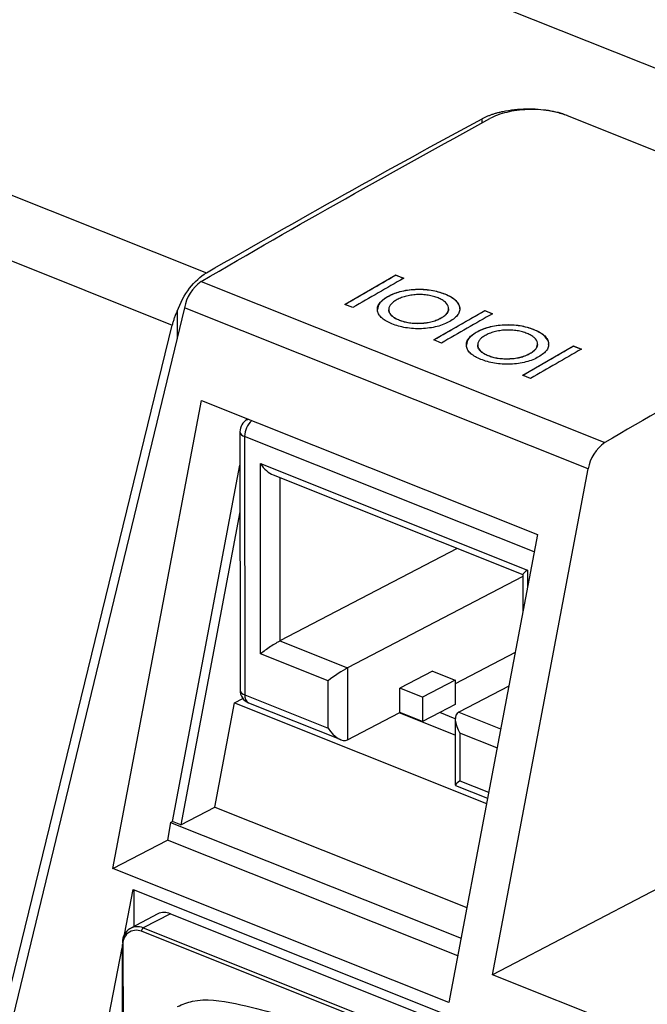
# Model space of a CAD drawing. Header units: millimetres. Extents: x -0.39 to 0.76, y -0.29 to 0.59.
# Tile 63 of 137: x 0.5806 to 0.6036, y -0.0902 to -0.0543. Entities that reach past the tile are written whole.
import ezdxf

# ---------------------------------------------------------------- set-up
doc = ezdxf.new("R2010")
doc.units = ezdxf.units.MM

msp = doc.modelspace()

# ---------------------------------------------------------------- linework, layer by layer
at = {"color": 7, "linetype": 'Continuous', "lineweight": 25}
for p, q in [((0.580644, -0.046798), (0.671867, -0.083179)), ((0.565884, -0.054927), (0.587458, -0.06353)), ((0.564605, -0.056817), (0.58621, -0.065434)), ((0.600626, -0.057783), (0.632981, -0.070686)), ((0.594374, -0.063618), (0.592522, -0.064684)), ((0.594374, -0.063609), (0.594661, -0.063724)), ((0.594374, -0.063618), (0.594374, -0.063609)), ((0.594652, -0.063729), (0.594374, -0.063618)), ((0.587266, -0.063846), (0.602003, -0.069723)), ((0.59616, -0.064306), (0.59616, -0.064297)), ((0.5928, -0.064795), (0.592513, -0.06468)), ((0.594067, -0.064409), (0.594067, -0.0644)), ((0.586663, -0.064807), (0.576252, -0.107804)), ((0.586392, -0.064929), (0.58639, -0.065932)), ((0.6014, -0.070684), (0.586663, -0.064807)), ((0.594116, -0.064864), (0.594116, -0.064873)), ((0.59762, -0.064913), (0.595768, -0.065978)), ((0.5963, -0.064843), (0.5963, -0.064834)), ((0.59762, -0.064904), (0.597907, -0.065019)), ((0.59762, -0.064913), (0.59762, -0.064904)), ((0.597898, -0.065024), (0.59762, -0.064913)), ((0.594503, -0.065262), (0.594503, -0.065253)), ((0.596035, -0.06518), (0.596035, -0.065171)), ((0.575833, -0.10792), (0.58621, -0.065434)), ((0.597313, -0.065704), (0.597313, -0.065695)), ((0.599407, -0.065601), (0.599407, -0.065592)), ((0.596047, -0.066089), (0.595759, -0.065975)), ((0.599546, -0.066138), (0.599546, -0.066129)), ((0.597362, -0.066158), (0.597362, -0.066167)), ((0.600866, -0.066207), (0.599015, -0.067273)), ((0.599281, -0.066474), (0.599281, -0.066466)), ((0.600866, -0.066199), (0.601153, -0.066313)), ((0.600866, -0.066207), (0.600866, -0.066199)), ((0.601144, -0.066318), (0.600866, -0.066207)), ((0.597749, -0.066556), (0.597749, -0.066547)), ((0.599293, -0.067384), (0.599005, -0.067269)), ((0.584048, -0.085271), (0.587276, -0.068187)), ((0.587276, -0.068187), (0.599541, -0.073078)), ((0.588985, -0.068868), (0.588951, -0.068886)), ((0.588682, -0.06933), (0.588687, -0.078763)), ((0.588853, -0.069501), (0.588858, -0.078935)), ((0.586223, -0.083558), (0.588683, -0.070544)), ((0.589436, -0.07049), (0.59918, -0.074376)), ((0.58944, -0.077432), (0.589436, -0.07049)), ((0.597909, -0.089153), (0.6014, -0.070684)), ((0.589891, -0.070907), (0.59901, -0.074544)), ((0.588684, -0.072252), (0.586524, -0.083678)), ((0.599541, -0.073078), (0.596313, -0.090162)), ((0.596618, -0.07359), (0.590145, -0.076965)), ((0.59901, -0.074614), (0.592613, -0.07795)), ((0.59901, -0.07454), (0.599011, -0.075886)), ((0.590145, -0.076965), (0.592613, -0.07795)), ((0.591908, -0.078416), (0.58944, -0.077432)), ((0.598727, -0.077388), (0.596538, -0.078529)), ((0.592613, -0.07795), (0.592615, -0.080575)), ((0.59571, -0.078071), (0.594524, -0.078689)), ((0.59571, -0.078071), (0.596538, -0.078401)), ((0.591909, -0.080152), (0.591908, -0.078416)), ((0.594525, -0.079579), (0.594524, -0.078689)), ((0.595352, -0.079019), (0.594524, -0.078689)), ((0.596538, -0.078401), (0.595352, -0.079019)), ((0.596538, -0.078401), (0.596538, -0.079291)), ((0.598495, -0.078615), (0.596669, -0.079567)), ((0.588482, -0.07923), (0.588791, -0.079068)), ((0.588858, -0.078935), (0.591909, -0.080152)), ((0.595352, -0.079019), (0.595353, -0.079909)), ((0.587763, -0.083032), (0.588482, -0.07923)), ((0.588482, -0.07923), (0.597685, -0.0829)), ((0.589002, -0.079227), (0.592364, -0.080568)), ((0.596538, -0.079291), (0.595983, -0.07958)), ((0.592615, -0.080575), (0.594497, -0.079593)), ((0.594525, -0.079579), (0.594497, -0.079593)), ((0.596546, -0.08041), (0.594497, -0.079593)), ((0.595353, -0.079909), (0.594525, -0.079579)), ((0.595983, -0.07958), (0.595353, -0.079909)), ((0.596546, -0.079804), (0.595983, -0.07958)), ((0.596545, -0.079828), (0.596547, -0.082232)), ((0.596716, -0.080334), (0.596717, -0.082069)), ((0.59655, -0.082238), (0.597722, -0.082705)), ((0.586524, -0.083678), (0.587763, -0.083032)), ((0.587763, -0.083032), (0.596967, -0.086702)), ((0.586155, -0.083593), (0.586034, -0.084235)), ((0.586155, -0.083593), (0.586223, -0.083558)), ((0.586155, -0.083593), (0.596755, -0.087821)), ((0.586524, -0.083678), (0.586223, -0.083558)), ((0.584048, -0.085271), (0.586034, -0.084235)), ((0.596634, -0.088463), (0.586034, -0.084235)), ((0.596313, -0.090162), (0.584048, -0.085271)), ((0.584474, -0.087687), (0.584791, -0.086045)), ((0.584791, -0.086045), (0.62279, -0.101199)), ((0.584806, -0.086051), (0.584807, -0.087388)), ((0.603966, -0.085994), (0.597909, -0.089153)), ((0.585683, -0.086931), (0.584695, -0.087446)), ((0.586145, -0.086927), (0.585157, -0.087443)), ((0.586145, -0.086927), (0.602209, -0.093334)), ((0.621283, -0.102), (0.585091, -0.087566)), ((0.585157, -0.087443), (0.621349, -0.101877)), ((0.580451, -0.108526), (0.58438, -0.088173)), ((0.58438, -0.088063), (0.58439, -0.106217)), ((0.584414, -0.088097), (0.584424, -0.106252)), ((0.624897, -0.099916), (0.597909, -0.089153))]:
    msp.add_line(p, q, dxfattribs=at)
at = {"color": 9, "linetype": 'Continuous', "lineweight": 25}
for p, q in [((0.597521, -0.058054), (0.597522, -0.057902)), ((0.599421, -0.073716), (0.588853, -0.069501)), ((0.590142, -0.071007), (0.590145, -0.076965)), ((0.59918, -0.074376), (0.599181, -0.074986)), ((0.596669, -0.079567), (0.5982, -0.080177)), ((0.598068, -0.080873), (0.596716, -0.080334)), ((0.596717, -0.082069), (0.597763, -0.082486))]:
    msp.add_line(p, q, dxfattribs=at)
at = {"color": 9, "linetype": 'Continuous', "lineweight": 25, "flags": 128}
msp.add_lwpolyline([(0.588951, -0.068886), (0.588973, -0.068876), (0.58899, -0.06887)], dxfattribs=at)
at = {"color": 7, "linetype": 'Continuous', "lineweight": 25}
for centre, radius, start, end in [((0.588094, -0.065036), 0.0014499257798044, 124.855063, 170.898118), ((0.589182, -0.06933), 0.0005, 117.540106, 180.031397), ((0.602831, -0.070913), 0.0014499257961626, 124.855064, 170.898119), ((0.589187, -0.078763), 0.0005, 180.031397, 248.257252), ((0.585918, -0.087418), 0.000540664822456, 65.115753, 115.689781), ((0.584942, -0.087943), 0.0005442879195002, 66.717717, 189.505664), ((0.584898, -0.088016), 0.0004898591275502, 66.717717, 189.505664), ((0.585238, -0.087565), 0.0001466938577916, 123.456682, 180.37213), ((0.584417, -0.088068), 3.73703954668e-05, 109.126171, 171.932531)]:
    msp.add_arc(centre, radius, start, end, dxfattribs=at)
at = {"color": 9, "linetype": 'Continuous', "lineweight": 25}
for centre, radius, start, end in [((0.589616, -0.069505), 0.0007629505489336, 130.282159, 179.727155), ((0.588898, -0.069285), 0.0002209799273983, 191.680188, 258.055345), ((0.588895, -0.078727), 0.0002112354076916, 189.933721, 259.801812), ((0.589156, -0.07897), 0.0002997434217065, 173.242654, 239.184796), ((0.584422, -0.088055), 4.22470815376e-05, 189.933721, 259.801812)]:
    msp.add_arc(centre, radius, start, end, dxfattribs=at)
at = {"color": 7, "linetype": 'Continuous', "lineweight": 25}
for centre, major_axis, ratio, start_param, end_param in [((0.589766, -0.070319), (-0.0003957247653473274, 0.0005835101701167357), 0.524271, 1.510171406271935, 2.482927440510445), ((0.59951, -0.074205), (0.0004988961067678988, 0.0003383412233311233), 0.089609, 2.229461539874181, 3.080967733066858), ((0.589769, -0.07726), (0.0004988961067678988, 0.0003383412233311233), 0.089609, 0.6586652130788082, 2.229461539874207), ((0.592237, -0.078244), (0.0004988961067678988, 0.0003383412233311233), 0.089609, 0.6586652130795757, 2.229461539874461), ((0.597046, -0.080162), (-0.0003957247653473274, 0.0005835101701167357), 0.524271, 6.222560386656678, 7.793356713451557), ((0.592238, -0.07998), (-0.0003957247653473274, 0.0005835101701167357), 0.524271, 1.510171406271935, 3.080967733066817), ((0.597046, -0.081897), (0.0004988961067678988, 0.0003383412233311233), 0.089609, 2.229461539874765, 3.202217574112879)]:
    msp.add_ellipse(centre, major_axis=major_axis, ratio=ratio, start_param=start_param, end_param=end_param, dxfattribs=at)
for points, knots in [([(0.5975216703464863, -0.0579024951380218), (0.5975523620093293, -0.057886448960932), (0.59761345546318, -0.0578545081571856), (0.5977123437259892, -0.0578101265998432), (0.5978158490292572, -0.0577687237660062), (0.5979245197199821, -0.0577305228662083), (0.5980381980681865, -0.0576954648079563), (0.5981569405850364, -0.0576635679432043), (0.5983726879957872, -0.0576134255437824), (0.5987005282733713, -0.0575601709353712), (0.5991367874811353, -0.0575341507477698), (0.5995645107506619, -0.05754672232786), (0.5999178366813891, -0.0575901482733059), (0.6002020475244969, -0.0576477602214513), (0.6004254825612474, -0.0577077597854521), (0.6005590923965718, -0.0577575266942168), (0.6006261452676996, -0.0577825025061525)], [0, 0, 0, 0, 0.0397034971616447, 0.0790320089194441, 0.1181352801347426, 0.1571656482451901, 0.196276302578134, 0.2356194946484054, 0.2753448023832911, 0.4043814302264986, 0.5335221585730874, 0.6542098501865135, 0.7750200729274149, 0.8501604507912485, 0.924802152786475, 1, 1, 1, 1]), ([(0.6006261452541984, -0.0577825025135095), (0.6005267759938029, -0.0577428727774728), (0.6004205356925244, -0.0577085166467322), (0.6001948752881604, -0.0576499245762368), (0.600074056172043, -0.0576255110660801), (0.5998258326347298, -0.0575885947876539), (0.5996990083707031, -0.0575760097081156), (0.5994399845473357, -0.0575624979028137), (0.5993069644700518, -0.0575617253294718), (0.5989166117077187, -0.0575774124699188), (0.5986576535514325, -0.0576123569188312), (0.5981906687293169, -0.0577246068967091), (0.5979778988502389, -0.0578027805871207), (0.5978039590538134, -0.0578976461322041)], [0, 0, 0, 0, 0.1249999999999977, 0.1249999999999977, 0.2499999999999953, 0.2499999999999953, 0.374999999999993, 0.374999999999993, 0.4999999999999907, 0.4999999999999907, 0.7499999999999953, 0.7499999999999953, 1, 1, 1, 1]), ([(0.5863919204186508, -0.0649291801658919), (0.5865044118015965, -0.0646241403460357), (0.5866621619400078, -0.0643335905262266), (0.5870319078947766, -0.0638482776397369), (0.5872435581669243, -0.0636539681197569), (0.5874576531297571, -0.0635303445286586)], [0, 0, 0, 0, 0.5, 0.5, 1, 1, 1, 1]), ([(0.5940669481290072, -0.0644002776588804), (0.5941331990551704, -0.064363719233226), (0.5942016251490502, -0.0643283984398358), (0.5943534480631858, -0.0642661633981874), (0.5944355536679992, -0.0642376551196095), (0.5946104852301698, -0.0641908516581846), (0.5947012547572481, -0.0641723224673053), (0.5948891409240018, -0.0641446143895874), (0.5949874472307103, -0.0641354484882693), (0.595182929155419, -0.0641263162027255), (0.5952803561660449, -0.0641260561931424), (0.5954744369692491, -0.0641361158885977), (0.5955702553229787, -0.0641461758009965), (0.5957524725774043, -0.064175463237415), (0.5958405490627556, -0.0641946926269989), (0.5960080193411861, -0.0642409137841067), (0.5960848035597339, -0.0642687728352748), (0.5961604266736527, -0.064297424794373)], [0, 0, 0, 0, 0.125, 0.125, 0.25, 0.25, 0.375, 0.375, 0.5, 0.5, 0.625, 0.625, 0.75, 0.75, 0.875, 0.875, 1, 1, 1, 1]), ([(0.5961604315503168, -0.0643063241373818), (0.5960851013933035, -0.0642777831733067), (0.5960087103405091, -0.0642500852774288), (0.595843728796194, -0.0642043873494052), (0.5957563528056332, -0.0641851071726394), (0.5955722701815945, -0.0641552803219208), (0.5954780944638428, -0.0641453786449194), (0.595285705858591, -0.064135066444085), (0.5951862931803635, -0.0641351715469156), (0.5949910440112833, -0.0641440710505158), (0.5948945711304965, -0.0641528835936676), (0.5947042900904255, -0.0641806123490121), (0.5946116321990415, -0.0641995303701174), (0.5944380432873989, -0.0642458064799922), (0.5943562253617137, -0.0642740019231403), (0.594202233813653, -0.0643369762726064), (0.5941334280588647, -0.0643724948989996), (0.5940669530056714, -0.0644091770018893)], [0, 0, 0, 0, 0.125, 0.125, 0.25, 0.25, 0.375, 0.375, 0.5, 0.5, 0.625, 0.625, 0.75, 0.75, 0.875, 0.875, 1, 1, 1, 1]), ([(0.5959201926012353, -0.0644458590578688), (0.595864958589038, -0.0644248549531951), (0.595808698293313, -0.064404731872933), (0.5956883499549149, -0.0643712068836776), (0.5956252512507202, -0.0643569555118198), (0.5954911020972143, -0.0643352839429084), (0.595420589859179, -0.0643274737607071), (0.5952790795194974, -0.0643203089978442), (0.5952071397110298, -0.0643202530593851), (0.595062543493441, -0.0643270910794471), (0.5949917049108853, -0.0643338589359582), (0.5948532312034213, -0.0643547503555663), (0.594784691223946, -0.0643688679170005), (0.5946576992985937, -0.064403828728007), (0.5945981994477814, -0.0644243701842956), (0.5944860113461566, -0.0644706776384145), (0.5944357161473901, -0.0644971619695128), (0.5943868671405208, -0.0645240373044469)], [0, 0, 0, 0, 0.125, 0.125, 0.25, 0.25, 0.375, 0.375, 0.5, 0.5, 0.625, 0.625, 0.75, 0.75, 0.875, 0.875, 1, 1, 1, 1]), ([(0.5961604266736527, -0.064297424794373), (0.5962327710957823, -0.0643277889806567), (0.5963035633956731, -0.0643588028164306), (0.5964274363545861, -0.0644282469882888), (0.5964828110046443, -0.0644658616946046), (0.5965777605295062, -0.0645471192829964), (0.5966155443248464, -0.0645895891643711), (0.5966723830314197, -0.064678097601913), (0.5966905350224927, -0.0647248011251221), (0.5967098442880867, -0.0648183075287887), (0.5967101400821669, -0.0648652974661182), (0.5966898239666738, -0.0649598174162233), (0.5966692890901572, -0.0650071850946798), (0.5966071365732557, -0.0650974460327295), (0.596566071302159, -0.0651410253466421), (0.596465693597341, -0.0652253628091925), (0.5964049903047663, -0.0652641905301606), (0.5963418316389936, -0.0653021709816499)], [0, 0, 0, 0, 0.125, 0.125, 0.25, 0.25, 0.375, 0.375, 0.5, 0.5, 0.625, 0.625, 0.75, 0.75, 0.875, 0.875, 1, 1, 1, 1]), ([(0.5967034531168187, -0.0648507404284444), (0.5967048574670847, -0.0648470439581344), (0.5967337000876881, -0.0647711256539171), (0.5966396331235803, -0.0646146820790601), (0.5964471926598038, -0.0644319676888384), (0.5962432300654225, -0.0643426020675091), (0.5961604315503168, -0.0643063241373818)], [0, 0, 0, 0, 0.0176026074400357, 0.3615232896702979, 0.7408106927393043, 0.9999999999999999, 0.9999999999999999, 0.9999999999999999, 0.9999999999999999]), ([(0.5942327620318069, -0.0653906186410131), (0.5941618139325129, -0.065360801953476), (0.594092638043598, -0.0653302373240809), (0.5939716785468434, -0.0652617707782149), (0.5939176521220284, -0.0652246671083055), (0.5938253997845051, -0.0651444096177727), (0.5937885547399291, -0.0651025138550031), (0.5937347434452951, -0.0650149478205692), (0.5937174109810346, -0.0649688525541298), (0.5937000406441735, -0.0648766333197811), (0.5937003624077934, -0.0648303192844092), (0.5937221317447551, -0.0647372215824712), (0.5937432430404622, -0.0646905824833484), (0.5938052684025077, -0.0646016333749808), (0.593846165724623, -0.064558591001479), (0.5939451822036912, -0.0644756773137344), (0.5940050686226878, -0.0644376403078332), (0.5940669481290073, -0.0644002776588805)], [0, 0, 0, 0, 0.125, 0.125, 0.25, 0.25, 0.375, 0.375, 0.5, 0.5, 0.625, 0.625, 0.75, 0.75, 0.875, 0.875, 1, 1, 1, 1]), ([(0.5940669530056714, -0.0644091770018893), (0.5939613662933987, -0.0644791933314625), (0.5937526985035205, -0.0646175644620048), (0.5937213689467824, -0.0647850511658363), (0.5937058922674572, -0.0648677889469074)], [0, 0, 0, 0, 0.506003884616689, 1, 1, 1, 1]), ([(0.5943868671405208, -0.0645240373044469), (0.5943414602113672, -0.0645514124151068), (0.5942976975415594, -0.0645792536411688), (0.5942252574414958, -0.0646391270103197), (0.5941945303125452, -0.0646710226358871), (0.5941245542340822, -0.0647698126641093), (0.5941083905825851, -0.0648387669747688), (0.5941314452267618, -0.0649748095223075), (0.5941711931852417, -0.0650413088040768), (0.5942696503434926, -0.0651292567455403), (0.5943094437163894, -0.0651565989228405), (0.5943996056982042, -0.0652078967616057), (0.5944505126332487, -0.065230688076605), (0.5945030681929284, -0.0652526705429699)], [0, 0, 0, 0, 0.1250000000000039, 0.1250000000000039, 0.2500000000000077, 0.2500000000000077, 0.5000000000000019, 0.5000000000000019, 0.7499999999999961, 0.7499999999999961, 0.8749999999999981, 0.8749999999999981, 1, 1, 1, 1]), ([(0.596034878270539, -0.0651709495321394), (0.5960802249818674, -0.0651436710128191), (0.5961234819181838, -0.0651158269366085), (0.5961946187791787, -0.0650559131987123), (0.5962252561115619, -0.0650240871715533), (0.596292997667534, -0.0649258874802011), (0.5963074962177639, -0.064857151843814), (0.5962844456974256, -0.0647224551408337), (0.5962468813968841, -0.0646561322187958), (0.5961504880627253, -0.0645688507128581), (0.5961118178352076, -0.0645414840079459), (0.596022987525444, -0.0644902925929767), (0.5959723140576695, -0.0644677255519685), (0.5959201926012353, -0.0644458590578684)], [0, 0, 0, 0, 0.1249999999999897, 0.1249999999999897, 0.2499999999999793, 0.2499999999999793, 0.499999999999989, 0.499999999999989, 0.7499999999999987, 0.7499999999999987, 0.8749999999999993, 0.8749999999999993, 1, 1, 1, 1]), ([(0.5863919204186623, -0.0649291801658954), (0.5863727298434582, -0.0649705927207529), (0.5863344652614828, -0.065053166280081), (0.5862857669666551, -0.0651792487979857), (0.5862432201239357, -0.0653061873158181), (0.5862210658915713, -0.0653912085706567), (0.5862099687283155, -0.0654337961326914)], [0, 0, 0, 0, 0.2510743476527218, 0.5006236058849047, 0.7498599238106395, 0.9999999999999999, 0.9999999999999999, 0.9999999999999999, 0.9999999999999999]), ([(0.5945030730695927, -0.0652615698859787), (0.5944784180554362, -0.065251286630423), (0.5944290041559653, -0.0652306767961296), (0.5943613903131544, -0.0651959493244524), (0.5942987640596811, -0.0651584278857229), (0.5942451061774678, -0.0651176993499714), (0.5942001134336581, -0.0650746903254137), (0.5941641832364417, -0.065029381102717), (0.5941377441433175, -0.0649814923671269), (0.5941228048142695, -0.0649346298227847), (0.5941161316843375, -0.0648981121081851), (0.5941168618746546, -0.0648783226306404), (0.5941170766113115, -0.0648725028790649)], [0, 0, 0, 0, 0.1065210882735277, 0.2134909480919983, 0.3224106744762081, 0.4322995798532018, 0.5389169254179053, 0.6465263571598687, 0.757435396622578, 0.8694683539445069, 0.9616128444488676, 1, 1, 1, 1]), ([(0.5962966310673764, -0.0648431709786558), (0.5962968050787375, -0.0648623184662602), (0.5962971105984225, -0.0648959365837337), (0.59627999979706, -0.0649436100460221), (0.5962514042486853, -0.0650005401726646), (0.5962044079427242, -0.0650558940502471), (0.5961515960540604, -0.0651016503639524), (0.5961100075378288, -0.0651331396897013), (0.5960732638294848, -0.0651567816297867), (0.5960444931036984, -0.0651740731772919), (0.5960348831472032, -0.0651798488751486)], [0, 0, 0, 0, 0.1583465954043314, 0.2780163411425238, 0.396367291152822, 0.6379759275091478, 0.7613909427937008, 0.8208064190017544, 0.9401460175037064, 1, 1, 1, 1]), ([(0.5963418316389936, -0.0653021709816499), (0.5962751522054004, -0.0653390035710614), (0.5962060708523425, -0.0653745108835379), (0.5960518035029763, -0.0654365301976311), (0.5959677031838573, -0.0654646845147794), (0.5957903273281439, -0.0655103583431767), (0.5956980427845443, -0.0655279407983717), (0.595507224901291, -0.0655539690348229), (0.5954077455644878, -0.0655621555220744), (0.5952110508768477, -0.0655689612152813), (0.5951129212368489, -0.0655681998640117), (0.5949172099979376, -0.0655561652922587), (0.5948231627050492, -0.0655449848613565), (0.5946412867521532, -0.0655142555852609), (0.5945529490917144, -0.0654943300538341), (0.5943858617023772, -0.0654473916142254), (0.5943087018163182, -0.0654194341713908), (0.5942327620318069, -0.0653906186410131)], [0, 0, 0, 0, 0.125, 0.125, 0.25, 0.25, 0.375, 0.375, 0.5, 0.5, 0.625, 0.625, 0.75, 0.75, 0.875, 0.875, 1, 1, 1, 1]), ([(0.5945030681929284, -0.0652526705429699), (0.5945581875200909, -0.0652735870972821), (0.5946142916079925, -0.0652937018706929), (0.5947355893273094, -0.0653265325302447), (0.5948001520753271, -0.0653400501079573), (0.5950033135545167, -0.0653710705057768), (0.5951447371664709, -0.0653765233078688), (0.5953602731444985, -0.065365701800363), (0.595430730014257, -0.0653587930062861), (0.5955686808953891, -0.0653379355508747), (0.5956370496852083, -0.0653240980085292), (0.5957641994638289, -0.0652898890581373), (0.5958235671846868, -0.0652695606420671), (0.5959357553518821, -0.0652238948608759), (0.5959863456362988, -0.0651977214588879), (0.596034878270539, -0.0651709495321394)], [0, 0, 0, 0, 0.1249999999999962, 0.1249999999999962, 0.2499999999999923, 0.2499999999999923, 0.5000000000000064, 0.5000000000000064, 0.6250000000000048, 0.6250000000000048, 0.7500000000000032, 0.7500000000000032, 0.8750000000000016, 0.8750000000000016, 1, 1, 1, 1]), ([(0.5960348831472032, -0.0651798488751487), (0.5959864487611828, -0.0652065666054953), (0.5959364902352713, -0.065232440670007), (0.5958252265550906, -0.0652778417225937), (0.5957649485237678, -0.0652985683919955), (0.595573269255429, -0.0653501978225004), (0.5954333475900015, -0.0653708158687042), (0.5952189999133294, -0.0653817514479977), (0.5951476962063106, -0.0653824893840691), (0.5950054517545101, -0.0653766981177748), (0.5949355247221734, -0.0653695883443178), (0.5948020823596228, -0.0653492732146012), (0.5947376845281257, -0.0653359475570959), (0.5946145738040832, -0.065302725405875), (0.5945582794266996, -0.0652825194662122), (0.5945030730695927, -0.0652615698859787)], [0, 0, 0, 0, 0.1249999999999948, 0.1249999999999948, 0.2499999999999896, 0.2499999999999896, 0.4999999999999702, 0.4999999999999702, 0.6249999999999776, 0.6249999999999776, 0.749999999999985, 0.749999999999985, 0.8749999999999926, 0.8749999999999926, 1, 1, 1, 1]), ([(0.5974788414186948, -0.0666851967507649), (0.5974078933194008, -0.0666553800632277), (0.5973387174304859, -0.0666248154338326), (0.5972177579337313, -0.0665563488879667), (0.5971637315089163, -0.0665192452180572), (0.5970714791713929, -0.0664389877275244), (0.5970346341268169, -0.0663970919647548), (0.596980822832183, -0.0663095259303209), (0.5969634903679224, -0.0662634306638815), (0.5969461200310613, -0.0661712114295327), (0.5969464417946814, -0.0661248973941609), (0.5969682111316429, -0.0660317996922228), (0.5969893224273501, -0.0659851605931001), (0.5970513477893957, -0.0658962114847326), (0.5970922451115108, -0.0658531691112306), (0.5971912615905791, -0.0657702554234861), (0.5972511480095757, -0.0657322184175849), (0.5973130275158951, -0.0656948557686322)], [0, 0, 0, 0, 0.125, 0.125, 0.25, 0.25, 0.375, 0.375, 0.5, 0.5, 0.625, 0.625, 0.75, 0.75, 0.875, 0.875, 1, 1, 1, 1]), ([(0.5973130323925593, -0.065703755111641), (0.5972074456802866, -0.0657737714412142), (0.5969987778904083, -0.0659121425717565), (0.5969674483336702, -0.0660796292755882), (0.5969519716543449, -0.0661623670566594)], [0, 0, 0, 0, 0.5060038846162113, 1, 1, 1, 1]), ([(0.5973130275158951, -0.0656948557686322), (0.5973792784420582, -0.0656582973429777), (0.5974477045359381, -0.0656229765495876), (0.5975995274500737, -0.0655607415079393), (0.5976816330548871, -0.0655322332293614), (0.5978565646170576, -0.0654854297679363), (0.5979473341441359, -0.065466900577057), (0.5981352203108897, -0.0654391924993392), (0.5982335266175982, -0.0654300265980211), (0.5984290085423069, -0.0654208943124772), (0.5985264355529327, -0.0654206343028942), (0.5987205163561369, -0.0654306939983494), (0.5988163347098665, -0.0654407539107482), (0.5989985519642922, -0.0654700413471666), (0.5990866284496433, -0.0654892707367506), (0.599254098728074, -0.0655354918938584), (0.5993308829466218, -0.0655633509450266), (0.5994065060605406, -0.0655920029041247)], [0, 0, 0, 0, 0.125, 0.125, 0.25, 0.25, 0.375, 0.375, 0.5, 0.5, 0.625, 0.625, 0.75, 0.75, 0.875, 0.875, 1, 1, 1, 1]), ([(0.5994065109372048, -0.0656009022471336), (0.5993311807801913, -0.0655723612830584), (0.599254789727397, -0.0655446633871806), (0.5990898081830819, -0.0654989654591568), (0.599002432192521, -0.0654796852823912), (0.5988183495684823, -0.0654498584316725), (0.5987241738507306, -0.0654399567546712), (0.5985317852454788, -0.0654296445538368), (0.5984323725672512, -0.0654297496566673), (0.598237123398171, -0.0654386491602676), (0.5981406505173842, -0.0654474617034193), (0.5979503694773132, -0.0654751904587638), (0.5978577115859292, -0.0654941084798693), (0.5976841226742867, -0.0655403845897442), (0.5976023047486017, -0.065568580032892), (0.5974483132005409, -0.0656315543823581), (0.5973795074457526, -0.0656670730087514), (0.5973130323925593, -0.065703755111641)], [0, 0, 0, 0, 0.125, 0.125, 0.25, 0.25, 0.375, 0.375, 0.5, 0.5, 0.625, 0.625, 0.75, 0.75, 0.875, 0.875, 1, 1, 1, 1]), ([(0.5991662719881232, -0.0657404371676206), (0.5991110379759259, -0.0657194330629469), (0.5990547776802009, -0.0656993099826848), (0.5989344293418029, -0.0656657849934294), (0.5988713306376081, -0.0656515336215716), (0.5987371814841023, -0.0656298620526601), (0.5986666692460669, -0.0656220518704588), (0.5985251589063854, -0.0656148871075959), (0.5984532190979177, -0.0656148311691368), (0.598308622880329, -0.0656216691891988), (0.5982377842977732, -0.0656284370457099), (0.5980993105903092, -0.065649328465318), (0.598030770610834, -0.0656634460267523), (0.5979037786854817, -0.0656984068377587), (0.5978442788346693, -0.0657189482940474), (0.5977320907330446, -0.0657652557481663), (0.597681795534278, -0.0657917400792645), (0.5976329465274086, -0.0658186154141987)], [0, 0, 0, 0, 0.125, 0.125, 0.25, 0.25, 0.375, 0.375, 0.5, 0.5, 0.625, 0.625, 0.75, 0.75, 0.875, 0.875, 1, 1, 1, 1]), ([(0.599280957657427, -0.0664655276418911), (0.5993263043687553, -0.0664382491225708), (0.5993695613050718, -0.0664104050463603), (0.5994406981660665, -0.0663504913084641), (0.59947133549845, -0.066318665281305), (0.5995390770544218, -0.0662204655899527), (0.5995535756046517, -0.0661517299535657), (0.5995305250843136, -0.0660170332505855), (0.599492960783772, -0.0659507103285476), (0.5993965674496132, -0.0658634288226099), (0.5993578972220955, -0.0658360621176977), (0.599269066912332, -0.0657848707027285), (0.5992183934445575, -0.0657623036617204), (0.5991662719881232, -0.0657404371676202)], [0, 0, 0, 0, 0.1250000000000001, 0.1250000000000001, 0.2500000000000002, 0.2500000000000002, 0.4999999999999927, 0.4999999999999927, 0.7499999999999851, 0.7499999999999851, 0.8749999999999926, 0.8749999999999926, 1, 1, 1, 1]), ([(0.5994065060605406, -0.0655920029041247), (0.5994788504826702, -0.0656223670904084), (0.5995496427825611, -0.0656533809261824), (0.5996735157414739, -0.0657228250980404), (0.5997288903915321, -0.0657604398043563), (0.599823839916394, -0.0658416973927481), (0.5998616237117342, -0.0658841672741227), (0.5999184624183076, -0.0659726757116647), (0.5999366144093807, -0.0660193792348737), (0.5999559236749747, -0.0661128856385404), (0.5999562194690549, -0.0661598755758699), (0.5999359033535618, -0.0662543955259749), (0.5999153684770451, -0.0663017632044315), (0.5998532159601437, -0.0663920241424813), (0.599812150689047, -0.0664356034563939), (0.599711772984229, -0.0665199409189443), (0.5996510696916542, -0.0665587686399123), (0.5995879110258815, -0.0665967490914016)], [0, 0, 0, 0, 0.125, 0.125, 0.25, 0.25, 0.375, 0.375, 0.5, 0.5, 0.625, 0.625, 0.75, 0.75, 0.875, 0.875, 1, 1, 1, 1]), ([(0.5999495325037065, -0.0661453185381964), (0.5999509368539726, -0.0661416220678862), (0.5999797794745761, -0.0660657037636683), (0.599885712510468, -0.0659092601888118), (0.5996932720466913, -0.06572654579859), (0.59948930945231, -0.0656371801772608), (0.5994065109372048, -0.0656009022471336)], [0, 0, 0, 0, 0.0176026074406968, 0.3615232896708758, 0.7408106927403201, 0.9999999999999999, 0.9999999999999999, 0.9999999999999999, 0.9999999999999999]), ([(0.5976329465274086, -0.0658186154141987), (0.5975875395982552, -0.0658459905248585), (0.5975437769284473, -0.0658738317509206), (0.5974713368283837, -0.0659337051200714), (0.597440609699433, -0.0659656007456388), (0.5973706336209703, -0.0660643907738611), (0.597354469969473, -0.0661333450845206), (0.5973775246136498, -0.0662693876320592), (0.5974172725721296, -0.0663358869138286), (0.5975157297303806, -0.066423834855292), (0.5975555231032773, -0.0664511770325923), (0.597645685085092, -0.0665024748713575), (0.5976965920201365, -0.0665252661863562), (0.5977491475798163, -0.0665472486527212)], [0, 0, 0, 0, 0.125000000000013, 0.125000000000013, 0.2500000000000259, 0.2500000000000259, 0.50000000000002, 0.50000000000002, 0.7500000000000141, 0.7500000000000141, 0.8750000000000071, 0.8750000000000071, 1, 1, 1, 1]), ([(0.5977491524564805, -0.0665561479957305), (0.5977244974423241, -0.0665458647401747), (0.5976750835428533, -0.0665252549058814), (0.5976074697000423, -0.0664905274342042), (0.5975448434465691, -0.0664530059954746), (0.5974911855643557, -0.0664122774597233), (0.5974461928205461, -0.0663692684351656), (0.5974102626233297, -0.066323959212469), (0.5973838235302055, -0.0662760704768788), (0.5973688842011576, -0.0662292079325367), (0.5973622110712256, -0.0661926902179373), (0.5973629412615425, -0.0661729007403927), (0.5973631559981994, -0.0661670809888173)], [0, 0, 0, 0, 0.1065210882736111, 0.2134909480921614, 0.3224106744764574, 0.4322995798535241, 0.5389169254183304, 0.6465263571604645, 0.7574353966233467, 0.8694683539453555, 0.9616128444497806, 1, 1, 1, 1]), ([(0.5977491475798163, -0.0665472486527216), (0.5978042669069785, -0.066568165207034), (0.5978603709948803, -0.0665882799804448), (0.5979816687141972, -0.0666211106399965), (0.5980462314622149, -0.066634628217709), (0.5982493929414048, -0.0666656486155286), (0.5983908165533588, -0.0666711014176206), (0.5986063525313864, -0.0666602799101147), (0.5986768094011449, -0.0666533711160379), (0.598814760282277, -0.0666325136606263), (0.5988831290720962, -0.066618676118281), (0.5990102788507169, -0.0665844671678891), (0.5990696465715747, -0.0665641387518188), (0.59918183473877, -0.0665184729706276), (0.5992324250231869, -0.0664922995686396), (0.599280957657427, -0.0664655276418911)], [0, 0, 0, 0, 0.1249999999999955, 0.1249999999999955, 0.2499999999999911, 0.2499999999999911, 0.4999999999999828, 0.4999999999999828, 0.6249999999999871, 0.6249999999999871, 0.7499999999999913, 0.7499999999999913, 0.8749999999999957, 0.8749999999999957, 1, 1, 1, 1]), ([(0.5992809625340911, -0.0664744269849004), (0.5992325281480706, -0.0665011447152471), (0.5991825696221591, -0.0665270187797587), (0.5990713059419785, -0.0665724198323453), (0.5990110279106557, -0.0665931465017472), (0.5988193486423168, -0.066644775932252), (0.5986794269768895, -0.0666653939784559), (0.5984650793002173, -0.0666763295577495), (0.5983937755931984, -0.0666770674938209), (0.5982515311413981, -0.0666712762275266), (0.5981816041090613, -0.0666641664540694), (0.5980481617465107, -0.0666438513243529), (0.5979837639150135, -0.0666305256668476), (0.5978606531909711, -0.0665973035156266), (0.5978043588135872, -0.0665770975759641), (0.5977491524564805, -0.0665561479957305)], [0, 0, 0, 0, 0.125000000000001, 0.125000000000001, 0.250000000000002, 0.250000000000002, 0.500000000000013, 0.500000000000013, 0.6250000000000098, 0.6250000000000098, 0.7500000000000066, 0.7500000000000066, 0.8750000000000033, 0.8750000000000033, 1, 1, 1, 1]), ([(0.5995427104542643, -0.0661377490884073), (0.5995428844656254, -0.0661568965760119), (0.5995431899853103, -0.0661905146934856), (0.5995260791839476, -0.0662381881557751), (0.5994974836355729, -0.0662951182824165), (0.5994504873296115, -0.0663504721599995), (0.5993976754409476, -0.0663962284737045), (0.5993560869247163, -0.0664277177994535), (0.5993193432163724, -0.0664513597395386), (0.5992905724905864, -0.0664686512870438), (0.5992809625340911, -0.0664744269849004)], [0, 0, 0, 0, 0.1583465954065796, 0.2780163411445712, 0.3963672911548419, 0.6379759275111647, 0.7613909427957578, 0.8208064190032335, 0.940146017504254, 1, 1, 1, 1]), ([(0.5995879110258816, -0.0665967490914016), (0.5995212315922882, -0.0666335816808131), (0.5994521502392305, -0.0666690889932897), (0.5992978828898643, -0.066731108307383), (0.5992137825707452, -0.0667592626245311), (0.5990364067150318, -0.0668049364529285), (0.5989441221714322, -0.0668225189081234), (0.5987533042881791, -0.0668485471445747), (0.5986538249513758, -0.0668567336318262), (0.5984571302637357, -0.0668635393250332), (0.5983590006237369, -0.0668627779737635), (0.5981632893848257, -0.0668507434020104), (0.5980692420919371, -0.0668395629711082), (0.5978873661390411, -0.0668088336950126), (0.5977990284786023, -0.066788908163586), (0.5976319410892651, -0.0667419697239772), (0.597554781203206, -0.0667140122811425), (0.5974788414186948, -0.0666851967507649)], [0, 0, 0, 0, 0.125, 0.125, 0.25, 0.25, 0.375, 0.375, 0.5, 0.5, 0.625, 0.625, 0.75, 0.75, 0.875, 0.875, 1, 1, 1, 1]), ([(0.586408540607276, -0.0903097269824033), (0.5865868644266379, -0.0902355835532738), (0.5872161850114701, -0.0899739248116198), (0.5884939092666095, -0.090172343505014), (0.5909869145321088, -0.0908052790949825), (0.5958835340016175, -0.0926633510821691), (0.6002484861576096, -0.0943819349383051), (0.6031453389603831, -0.095522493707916)], [0, 0, 0, 0, 0.0382228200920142, 0.1348917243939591, 0.2252111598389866, 0.485802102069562, 1, 1, 1, 1])]:
    msp.add_open_spline(points, degree=3, knots=knots, dxfattribs=at)
for points in [[(0.5872656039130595, -0.0638460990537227), (0.5907765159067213, -0.0617974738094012), (0.5942897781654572, -0.0598142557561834), (0.5978039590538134, -0.0578976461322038)], [(0.5874576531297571, -0.0635303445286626), (0.5908108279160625, -0.0615941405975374), (0.5941659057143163, -0.0597179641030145), (0.5975216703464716, -0.057902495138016)], [(0.5925132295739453, -0.0646802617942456), (0.5931334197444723, -0.0643212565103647), (0.5937536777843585, -0.0639642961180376), (0.5943739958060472, -0.0636093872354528)], [(0.5946612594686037, -0.0637239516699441), (0.594040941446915, -0.0640788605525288), (0.5934206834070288, -0.064435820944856), (0.5928004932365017, -0.0647948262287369)], [(0.6108723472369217, -0.0646900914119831), (0.6079146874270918, -0.0663210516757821), (0.604957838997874, -0.0679990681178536), (0.6020026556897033, -0.0697234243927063)], [(0.5957593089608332, -0.0659748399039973), (0.5963794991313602, -0.0656158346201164), (0.5969997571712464, -0.0652588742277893), (0.5976200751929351, -0.0649039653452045)], [(0.5979073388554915, -0.0650185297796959), (0.5972870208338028, -0.0653734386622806), (0.5966667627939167, -0.0657303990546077), (0.5960465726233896, -0.0660894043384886)], [(0.5990053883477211, -0.0672694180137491), (0.5996255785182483, -0.0669104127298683), (0.6002458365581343, -0.0665534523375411), (0.6008661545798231, -0.0661985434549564)], [(0.6011534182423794, -0.0663131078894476), (0.6005331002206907, -0.0666680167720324), (0.5999128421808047, -0.0670249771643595), (0.5992926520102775, -0.0673839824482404)]]:
    msp.add_open_spline(points, degree=3, dxfattribs=at)

doc.saveas('drawing.dxf')
